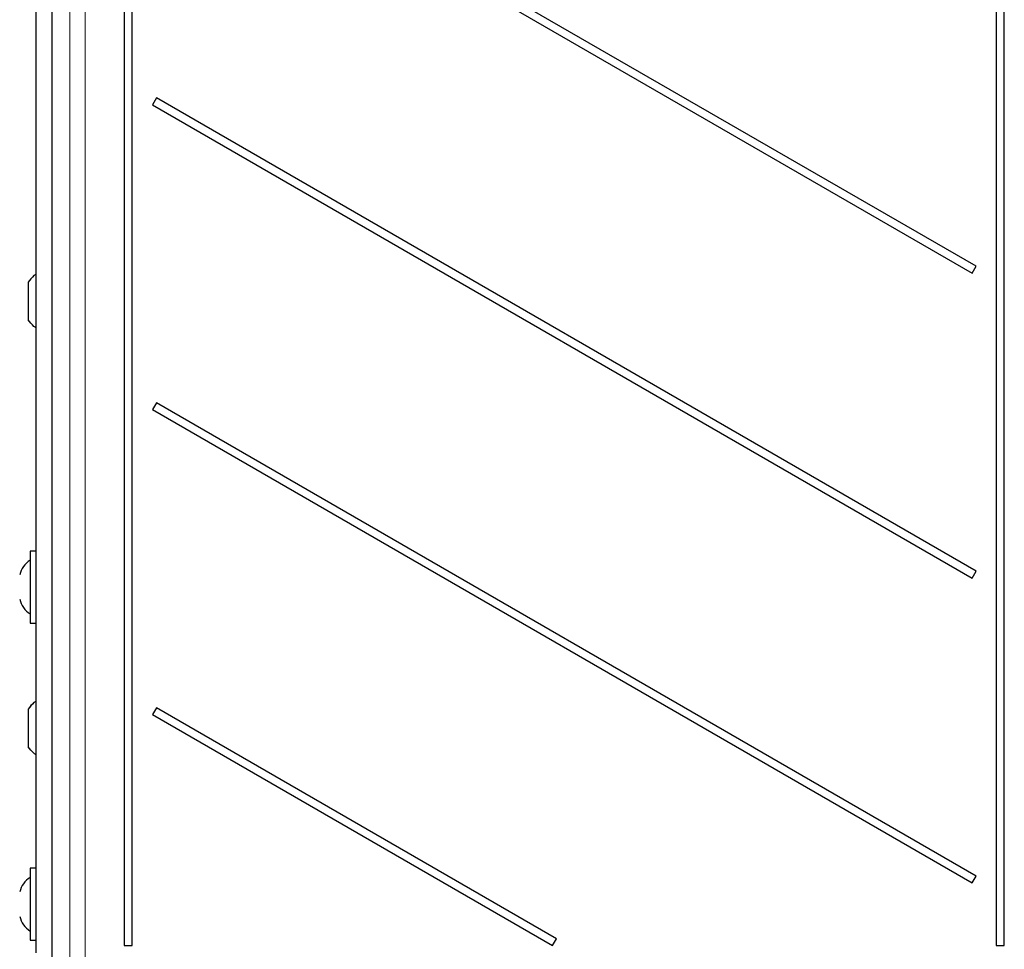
# Model space of a CAD drawing. Header units: millimetres. Extents: x 5 to 418, y 2 to 292.
# Tile 13 of 53: x 54 to 95, y 139 to 177. Entities that reach past the tile are written whole.
import ezdxf

# ---------------------------------------------------------------- set-up
doc = ezdxf.new("R2010")
doc.units = ezdxf.units.MM

msp = doc.modelspace()

# ---------------------------------------------------------------- linework, layer by layer
at = {"color": 7, "linetype": 'Continuous', "lineweight": 25}
for p, q in [((55.4576, 214.5853), (55.4576, 131.8449)), ((54.8168, 138.6651), (54.8168, 209.9151)), ((58.4264, 207.9901), (58.4264, 138.9651)), ((58.7571, 138.9651), (58.7571, 207.9901)), ((94.1764, 196.7651), (94.1764, 138.9651)), ((94.5071, 138.9651), (94.5071, 196.7651)), ((93.3514, 166.8151), (59.7446, 186.2179)), ((59.5821, 185.9365), (93.1889, 166.5336)), ((59.7446, 173.7179), (59.5821, 173.4365)), ((93.3514, 154.3151), (59.7446, 173.7179)), ((59.5821, 173.4365), (93.1889, 154.0336)), ((93.1889, 166.5336), (93.3514, 166.8151)), ((54.4918, 166.1586), (54.4918, 164.6215)), ((59.7446, 161.2179), (59.5821, 160.9365)), ((93.3514, 141.8151), (59.7446, 161.2179)), ((59.5821, 160.9365), (93.1889, 141.5336)), ((54.8168, 155.1401), (54.5668, 155.1401)), ((54.5668, 155.1401), (54.5668, 152.1901)), ((93.1889, 154.0336), (93.3514, 154.3151)), ((54.5668, 152.1901), (54.8168, 152.1901)), ((54.4918, 148.6586), (54.4918, 147.1215)), ((59.7446, 148.7179), (59.5821, 148.4365)), ((76.1496, 139.2465), (59.7446, 148.7179)), ((59.5821, 148.4365), (75.9871, 138.9651)), ((54.8168, 142.1401), (54.5668, 142.1401)), ((54.5668, 142.1401), (54.5668, 139.1901)), ((93.1889, 141.5336), (93.3514, 141.8151)), ((54.5668, 139.1901), (54.8168, 139.1901)), ((58.4264, 138.9651), (58.7571, 138.9651)), ((75.9871, 138.9651), (76.1496, 139.2465)), ((94.1764, 138.9651), (94.5071, 138.9651))]:
    msp.add_line(p, q, dxfattribs=at)
at = {"color": 7, "linetype": 'Continuous', "lineweight": 18}
for p, q in [((55.4576, 214.5853), (55.4576, 131.8449)), ((56.1969, 137.5943), (56.1969, 214.339)), ((56.821, 214.339), (56.821, 137.5943))]:
    msp.add_line(p, q, dxfattribs=at)
at = {"color": 7, "linetype": 'Continuous', "lineweight": 25}
for centre, start, end in [((55.1132, 153.9275), 123.11889, 166.25869), ((55.1132, 153.4026), 193.74131, 236.88111), ((55.1132, 140.9275), 123.11889, 166.25869), ((55.1132, 140.4026), 193.74131, 236.88111)]:
    msp.add_arc(centre, 1, start, end, dxfattribs=at)
for points in [[(54.8168, 166.494), (54.7859, 166.473), (54.6559, 166.3849), (54.5628, 166.2565), (54.4918, 166.1586)], [(54.8168, 166.4907), (54.7859, 166.4698), (54.6559, 166.382), (54.5628, 166.2539), (54.4918, 166.1563)], [(54.8168, 164.2861), (54.7859, 164.3071), (54.6559, 164.3952), (54.5628, 164.5236), (54.4918, 164.6215)], [(54.8168, 148.994), (54.7859, 148.973), (54.6559, 148.8849), (54.5628, 148.7565), (54.4918, 148.6586)], [(54.8168, 148.9907), (54.7859, 148.9698), (54.6559, 148.882), (54.5628, 148.7539), (54.4918, 148.6563)], [(54.8168, 146.7861), (54.7859, 146.8071), (54.6559, 146.8952), (54.5628, 147.0236), (54.4918, 147.1215)]]:
    msp.add_open_spline(points, degree=3, knots=[0, 0, 0, 0, 0.2377281, 1, 1, 1, 1], dxfattribs=at)

doc.saveas('drawing.dxf')
